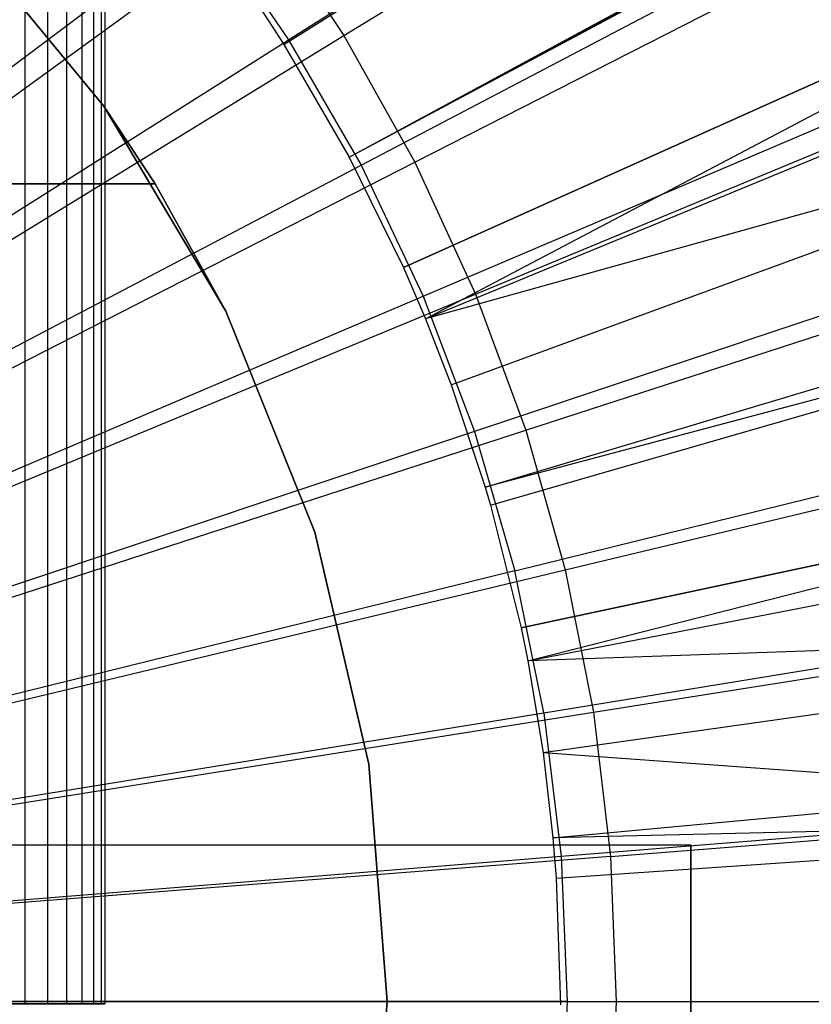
# Model space of a CAD drawing. Extents: x 0.02 to 4.75, y -2.35 to 2.37.
# Tile 86 of 131: x 2.51 to 2.59, y 0.01 to 0.11. Entities that reach past the tile are written whole.
import ezdxf

# ---------------------------------------------------------------- set-up
doc = ezdxf.new("R2010")
doc.units = 0
doc.header["$MEASUREMENT"] = 0
doc.layers.get('0').update_dxf_attribs({"color": 13, "linetype": 'CONTINUOUS'})

# ---------------------------------------------------------------- blocks, each defined once
blk = doc.blocks.new('CTLS_SNOW_BALL_ZWIS_PM_STL')
at = {"color": 0}
for p, q in [((2.537371, 0.105042, 5.277386), (3.135012, 0.482189, 5.06085)), ((2.537371, 0.105042, 5.277386), (3.135012, 0.482189, 5.06085)), ((2.543902, 0.093808, 5.277386), (3.166493, 0.428169, 5.06085)), ((2.543902, 0.093808, 5.277386), (3.166493, 0.428169, 5.06085)), ((2.543902, 0.093808, 5.277386), (3.167313, 0.426637, 5.06085)), ((2.543902, 0.093808, 5.277386), (3.167313, 0.426637, 5.06085)), ((2.549317, 0.082772, 5.277386), (3.194085, 0.372062, 5.06085)), ((2.549317, 0.082772, 5.277386), (3.194085, 0.372062, 5.06085)), ((2.551517, 0.077655, 5.277386), (3.204969, 0.346758, 5.06085)), ((2.551517, 0.077655, 5.277386), (3.204969, 0.346758, 5.06085)), ((2.554082, 0.071061, 5.277386), (3.217651, 0.314149, 5.06085)), ((2.554082, 0.071061, 5.277386), (3.217651, 0.314149, 5.06085)), ((2.51148, 0.28478, 47.734841), (2.51148, 0.00919, 47.734841)), ((2.51148, 0.28478, 47.734841), (2.51148, 0.00919, 47.734841)), ((2.513745, 0.28478, 47.814192), (2.513745, 0.00919, 47.814192)), ((2.513745, 0.28478, 47.814192), (2.513745, 0.00919, 47.814192)), ((2.515647, 0.28478, 47.747663), (2.515647, 0.00919, 47.747663)), ((2.515647, 0.28478, 47.747663), (2.515647, 0.00919, 47.747663)), ((2.517174, 0.28478, 47.801148), (2.517174, 0.00919, 47.801148)), ((2.517174, 0.28478, 47.801148), (2.517174, 0.00919, 47.801148)), ((2.518325, 0.28478, 47.760884), (2.518325, 0.00919, 47.760884)), ((2.518325, 0.28478, 47.760884), (2.518325, 0.00919, 47.760884)), ((2.519093, 0.28478, 47.787798), (2.519093, 0.00919, 47.787798)), ((2.519093, 0.28478, 47.787798), (2.519093, 0.00919, 47.787798)), ((2.519478, 0.28478, 47.774317), (2.519478, 0.00919, 47.774317)), ((2.519478, 0.28478, 47.774317), (2.519478, 0.00919, 47.774317)), ((2.557486, 0.060824, 5.277386), (3.234484, 0.263527, 5.06085)), ((2.557486, 0.060824, 5.277386), (3.234484, 0.263527, 5.06085)), ((2.55801, 0.059043, 5.277386), (3.237072, 0.254717, 5.06085)), ((2.55801, 0.059043, 5.277386), (3.237072, 0.254717, 5.06085)), ((2.543365, 0.10595, 0.499198), (2.699886, 0.201866, 0.52085)), ((2.543365, 0.10595, 0.499198), (2.699886, 0.201866, 0.52085)), ((2.537841, 0.105538, 0.546913), (2.688323, 0.200696, 0.576402)), ((2.537841, 0.105538, 0.546913), (2.688323, 0.200696, 0.576402)), ((2.561079, 0.046777, 5.277386), (3.252253, 0.194064, 5.06085)), ((2.561079, 0.046777, 5.277386), (3.252253, 0.194064, 5.06085)), ((2.561749, 0.043482, 5.277386), (3.255566, 0.177771, 5.06085)), ((2.561749, 0.043482, 5.277386), (3.255566, 0.177771, 5.06085)), ((2.550451, 0.093296, 0.499198), (2.714015, 0.176636, 0.52085)), ((2.550451, 0.093296, 0.499198), (2.714015, 0.176636, 0.52085)), ((2.545081, 0.092998, 0.546913), (2.702732, 0.175739, 0.576402)), ((2.545081, 0.092998, 0.546913), (2.702732, 0.175739, 0.576402)), ((2.537371, 0.105042, 5.277386), (2.612115, 0.152211, 5.262097)), ((2.537371, 0.105042, 5.277386), (2.612115, 0.152211, 5.262097)), ((2.551288, 0.079917, 0.546913), (2.715086, 0.149704, 0.576402)), ((2.551288, 0.079917, 0.546913), (2.715086, 0.149704, 0.576402)), ((2.556523, 0.080125, 0.499198), (2.726121, 0.150375, 0.52085)), ((2.556523, 0.080125, 0.499198), (2.726121, 0.150375, 0.52085)), ((2.543902, 0.093808, 5.277386), (2.621622, 0.135897, 5.262097)), ((2.543902, 0.093808, 5.277386), (2.621622, 0.135897, 5.262097)), ((2.563277, 0.034326, 5.277386), (3.263118, 0.132491, 5.06085)), ((2.563277, 0.034326, 5.277386), (3.263118, 0.132491, 5.06085)), ((2.561542, 0.066519, 0.499198), (2.73613, 0.123246, 0.52085)), ((2.561542, 0.066519, 0.499198), (2.73613, 0.123246, 0.52085)), ((2.725304, 0.122759, 0.576402), (2.556423, 0.066378, 0.546913)), ((2.725304, 0.122759, 0.576402), (2.556423, 0.066378, 0.546913)), ((2.629955, 0.118952, 5.262097), (2.549317, 0.082772, 5.277386)), ((2.629955, 0.118952, 5.262097), (2.549317, 0.082772, 5.277386)), ((2.551517, 0.077655, 5.277386), (2.629955, 0.118952, 5.262097)), ((2.551517, 0.077655, 5.277386), (2.629955, 0.118952, 5.262097)), ((2.385879, 0.009442, 0.491966), (2.535307, 0.118008, 0.499198)), ((2.385879, 0.009442, 0.491966), (2.535307, 0.118008, 0.499198)), ((2.385879, 0.009442, 0.531335), (2.529616, 0.117454, 0.546913)), ((2.385879, 0.009442, 0.531335), (2.529616, 0.117454, 0.546913)), ((2.519382, 0.098886, 47.9882), (2.504234, 0.117254, 47.9882)), ((2.504234, 0.117254, 47.968515), (2.519382, 0.098886, 47.968515)), ((2.519382, 0.098886, 47.377963), (2.504234, 0.117254, 47.377963)), ((2.504234, 0.117254, 47.200798), (2.519382, 0.098886, 47.200798)), ((2.519382, 0.098886, 47.9882), (2.504234, 0.117254, 47.9882)), ((2.504234, 0.117254, 47.200798), (2.519382, 0.098886, 47.200798)), ((2.519382, 0.098886, 47.377963), (2.504234, 0.117254, 47.377963)), ((2.504234, 0.117254, 47.968515), (2.519382, 0.098886, 47.968515)), ((2.529616, 0.117454, 0.546913), (2.537841, 0.105538, 0.546913)), ((2.529616, 0.117454, 0.546913), (2.537841, 0.105538, 0.546913)), ((2.535307, 0.118008, 0.499198), (2.543365, 0.10595, 0.499198)), ((2.535307, 0.118008, 0.499198), (2.543365, 0.10595, 0.499198)), ((2.534717, 0.109123, 5.277386), (2.537371, 0.105042, 5.277386)), ((2.534717, 0.109123, 5.277386), (2.537371, 0.105042, 5.277386)), ((2.385879, 0.009442, 0.491966), (2.543365, 0.10595, 0.499198)), ((2.385879, 0.009442, 0.491966), (2.543365, 0.10595, 0.499198)), ((2.385879, 0.009442, 0.531335), (2.537841, 0.105538, 0.546913)), ((2.385879, 0.009442, 0.531335), (2.537841, 0.105538, 0.546913)), ((2.537841, 0.105538, 0.546913), (2.545081, 0.092998, 0.546913)), ((2.537841, 0.105538, 0.546913), (2.545081, 0.092998, 0.546913)), ((2.543365, 0.10595, 0.499198), (2.550451, 0.093296, 0.499198)), ((2.543365, 0.10595, 0.499198), (2.550451, 0.093296, 0.499198)), ((2.537371, 0.105042, 5.277386), (2.543902, 0.093808, 5.277386)), ((2.537371, 0.105042, 5.277386), (2.543902, 0.093808, 5.277386)), ((2.637072, 0.101463, 5.262097), (2.551517, 0.077655, 5.277386)), ((2.637072, 0.101463, 5.262097), (2.551517, 0.077655, 5.277386)), ((2.554082, 0.071061, 5.277386), (2.637072, 0.101463, 5.262097)), ((2.554082, 0.071061, 5.277386), (2.637072, 0.101463, 5.262097)), ((2.531549, 0.07842, 47.9882), (2.519382, 0.098886, 47.968515)), ((2.519382, 0.098886, 47.968515), (2.524502, 0.091123, 47.968515)), ((2.531549, 0.07842, 47.9882), (2.519382, 0.098886, 47.968515)), ((2.531549, 0.07842, 47.9882), (2.519382, 0.098886, 47.9882)), ((2.519382, 0.098886, 47.9882), (2.519382, 0.098886, 47.968515)), ((2.519382, 0.098886, 47.9882), (2.519382, 0.098886, 47.968515)), ((2.524502, 0.091123, 47.377963), (2.519382, 0.098886, 47.200798)), ((2.519382, 0.098886, 47.200798), (2.531549, 0.07842, 47.200798)), ((2.524502, 0.091123, 47.377963), (2.519382, 0.098886, 47.200798)), ((2.524502, 0.091123, 47.377963), (2.519382, 0.098886, 47.377963)), ((2.519382, 0.098886, 47.377963), (2.519382, 0.098886, 47.200798)), ((2.519382, 0.098886, 47.377963), (2.519382, 0.098886, 47.200798)), ((2.531549, 0.07842, 47.9882), (2.519382, 0.098886, 47.9882)), ((2.519382, 0.098886, 47.200798), (2.531549, 0.07842, 47.200798)), ((2.524502, 0.091123, 47.377963), (2.519382, 0.098886, 47.377963)), ((2.519382, 0.098886, 47.968515), (2.524502, 0.091123, 47.968515)), ((2.560451, 0.052471, 0.546913), (2.733322, 0.095079, 0.576402)), ((2.560451, 0.052471, 0.546913), (2.733322, 0.095079, 0.576402)), ((2.565479, 0.052561, 0.499198), (2.743979, 0.095415, 0.52085)), ((2.565479, 0.052561, 0.499198), (2.743979, 0.095415, 0.52085)), ((2.543902, 0.093808, 5.277386), (2.549317, 0.082772, 5.277386)), ((2.543902, 0.093808, 5.277386), (2.549317, 0.082772, 5.277386)), ((2.385879, 0.009442, 0.491966), (2.550451, 0.093296, 0.499198)), ((2.385879, 0.009442, 0.491966), (2.550451, 0.093296, 0.499198)), ((2.385879, 0.009442, 0.531335), (2.545081, 0.092998, 0.546913)), ((2.385879, 0.009442, 0.531335), (2.545081, 0.092998, 0.546913)), ((2.545081, 0.092998, 0.546913), (2.551288, 0.079917, 0.546913)), ((2.545081, 0.092998, 0.546913), (2.551288, 0.079917, 0.546913)), ((2.550451, 0.093296, 0.499198), (2.556523, 0.080125, 0.499198)), ((2.550451, 0.093296, 0.499198), (2.556523, 0.080125, 0.499198)), ((2.524502, 0.091123, 47.968515), (2.259866, 0.091123, 47.968515)), ((2.259866, 0.091123, 47.377963), (2.524502, 0.091123, 47.377963)), ((2.259866, 0.091123, 47.377963), (2.524502, 0.091123, 47.377963)), ((2.524502, 0.091123, 47.968515), (2.259866, 0.091123, 47.968515)), ((2.524502, 0.091123, 47.968515), (2.531549, 0.07842, 47.9882)), ((2.531549, 0.07842, 47.200798), (2.524502, 0.091123, 47.377963)), ((2.524502, 0.091123, 47.968515), (2.524502, 0.091123, 47.377963)), ((2.531549, 0.07842, 47.200798), (2.524502, 0.091123, 47.377963)), ((2.524502, 0.091123, 47.968515), (2.531549, 0.07842, 47.9882)), ((2.524502, 0.091123, 47.968515), (2.524502, 0.091123, 47.377963)), ((2.564265, 0.025802, 5.277386), (3.268004, 0.090341, 5.06085)), ((2.564265, 0.025802, 5.277386), (3.268004, 0.090341, 5.06085)), ((2.549317, 0.082772, 5.277386), (2.551517, 0.077655, 5.277386)), ((2.549317, 0.082772, 5.277386), (2.551517, 0.077655, 5.277386)), ((2.642937, 0.083515, 5.262097), (2.557486, 0.060824, 5.277386)), ((2.642937, 0.083515, 5.262097), (2.557486, 0.060824, 5.277386)), ((2.55801, 0.059043, 5.277386), (2.642937, 0.083515, 5.262097)), ((2.55801, 0.059043, 5.277386), (2.642937, 0.083515, 5.262097)), ((2.385879, 0.009442, 0.491966), (2.556523, 0.080125, 0.499198)), ((2.385879, 0.009442, 0.491966), (2.556523, 0.080125, 0.499198)), ((2.385879, 0.009442, 0.531335), (2.551288, 0.079917, 0.546913)), ((2.385879, 0.009442, 0.531335), (2.551288, 0.079917, 0.546913)), ((2.551288, 0.079917, 0.546913), (2.556423, 0.066378, 0.546913)), ((2.551288, 0.079917, 0.546913), (2.556423, 0.066378, 0.546913)), ((2.556523, 0.080125, 0.499198), (2.561542, 0.066519, 0.499198)), ((2.556523, 0.080125, 0.499198), (2.561542, 0.066519, 0.499198)), ((2.531549, 0.07842, 47.200798), (2.531549, 0.07842, 47.9882)), ((2.531549, 0.07842, 47.200798), (2.531549, 0.07842, 47.9882)), ((2.531549, 0.07842, 47.200798), (2.540449, 0.056338, 47.200798)), ((2.540449, 0.056338, 47.9882), (2.531549, 0.07842, 47.9882)), ((2.540449, 0.056338, 47.9882), (2.531549, 0.07842, 47.9882)), ((2.531549, 0.07842, 47.200798), (2.540449, 0.056338, 47.200798)), ((2.551517, 0.077655, 5.277386), (2.554082, 0.071061, 5.277386)), ((2.551517, 0.077655, 5.277386), (2.554082, 0.071061, 5.277386)), ((2.554082, 0.071061, 5.277386), (2.557486, 0.060824, 5.277386)), ((2.554082, 0.071061, 5.277386), (2.557486, 0.060824, 5.277386)), ((2.56459, 0.02175, 5.277386), (3.269613, 0.070305, 5.06085)), ((2.56459, 0.02175, 5.277386), (3.269613, 0.070305, 5.06085)), ((2.568308, 0.038336, 0.499198), (2.749621, 0.067053, 0.52085)), ((2.568308, 0.038336, 0.499198), (2.749621, 0.067053, 0.52085)), ((2.385879, 0.009442, 0.491966), (2.561542, 0.066519, 0.499198)), ((2.385879, 0.009442, 0.491966), (2.561542, 0.066519, 0.499198)), ((2.556423, 0.066378, 0.546913), (2.385879, 0.009442, 0.531335)), ((2.556423, 0.066378, 0.546913), (2.385879, 0.009442, 0.531335)), ((2.556423, 0.066378, 0.546913), (2.560451, 0.052471, 0.546913)), ((2.556423, 0.066378, 0.546913), (2.560451, 0.052471, 0.546913)), ((2.561542, 0.066519, 0.499198), (2.565479, 0.052561, 0.499198)), ((2.561542, 0.066519, 0.499198), (2.565479, 0.052561, 0.499198)), ((2.563347, 0.038284, 0.546913), (2.739086, 0.066844, 0.576402)), ((2.563347, 0.038284, 0.546913), (2.739086, 0.066844, 0.576402)), ((2.647522, 0.065198, 5.262097), (2.561079, 0.046777, 5.277386)), ((2.647522, 0.065198, 5.262097), (2.561079, 0.046777, 5.277386)), ((2.561749, 0.043482, 5.277386), (2.647522, 0.065198, 5.262097)), ((2.561749, 0.043482, 5.277386), (2.647522, 0.065198, 5.262097)), ((2.557486, 0.060824, 5.277386), (2.55801, 0.059043, 5.277386)), ((2.557486, 0.060824, 5.277386), (2.55801, 0.059043, 5.277386)), ((2.55801, 0.059043, 5.277386), (2.561079, 0.046777, 5.277386)), ((2.55801, 0.059043, 5.277386), (2.561079, 0.046777, 5.277386)), ((2.540449, 0.056338, 47.200798), (2.540449, 0.056338, 47.9882)), ((2.540449, 0.056338, 47.200798), (2.540449, 0.056338, 47.9882)), ((2.540449, 0.056338, 47.200798), (2.545874, 0.033156, 47.200798)), ((2.545874, 0.033156, 47.9882), (2.540449, 0.056338, 47.9882)), ((2.545874, 0.033156, 47.9882), (2.540449, 0.056338, 47.9882)), ((2.540449, 0.056338, 47.200798), (2.545874, 0.033156, 47.200798)), ((2.385879, 0.009442, 0.491966), (2.565479, 0.052561, 0.499198)), ((2.385879, 0.009442, 0.491966), (2.565479, 0.052561, 0.499198)), ((2.560451, 0.052471, 0.546913), (2.385879, 0.009442, 0.531335)), ((2.560451, 0.052471, 0.546913), (2.385879, 0.009442, 0.531335)), ((2.563347, 0.038284, 0.546913), (2.560451, 0.052471, 0.546913)), ((2.563347, 0.038284, 0.546913), (2.560451, 0.052471, 0.546913)), ((2.565479, 0.052561, 0.499198), (2.568308, 0.038336, 0.499198)), ((2.565479, 0.052561, 0.499198), (2.568308, 0.038336, 0.499198)), ((2.561079, 0.046777, 5.277386), (2.561749, 0.043482, 5.277386)), ((2.561079, 0.046777, 5.277386), (2.561749, 0.043482, 5.277386)), ((2.650803, 0.046603, 5.262097), (2.561749, 0.043482, 5.277386)), ((2.650803, 0.046603, 5.262097), (2.561749, 0.043482, 5.277386)), ((2.563277, 0.034326, 5.277386), (2.650803, 0.046603, 5.262097)), ((2.563277, 0.034326, 5.277386), (2.650803, 0.046603, 5.262097)), ((2.561749, 0.043482, 5.277386), (2.563277, 0.034326, 5.277386)), ((2.561749, 0.043482, 5.277386), (2.563277, 0.034326, 5.277386)), ((2.385879, 0.009442, 0.491966), (2.568308, 0.038336, 0.499198)), ((2.385879, 0.009442, 0.491966), (2.568308, 0.038336, 0.499198)), ((2.385879, 0.009442, 0.531335), (2.563347, 0.038284, 0.546913)), ((2.385879, 0.009442, 0.531335), (2.563347, 0.038284, 0.546913)), ((2.563347, 0.038284, 0.546913), (2.565093, 0.02391, 0.546913)), ((2.563347, 0.038284, 0.546913), (2.565093, 0.02391, 0.546913)), ((2.74256, 0.038237, 0.576402), (2.565093, 0.02391, 0.546913)), ((2.74256, 0.038237, 0.576402), (2.565093, 0.02391, 0.546913)), ((2.568308, 0.038336, 0.499198), (2.570013, 0.023934, 0.499198)), ((2.568308, 0.038336, 0.499198), (2.570013, 0.023934, 0.499198)), ((2.570013, 0.023934, 0.499198), (2.753019, 0.038337, 0.52085)), ((2.570013, 0.023934, 0.499198), (2.753019, 0.038337, 0.52085)), ((2.563277, 0.034326, 5.277386), (2.652764, 0.027823, 5.262097)), ((2.563277, 0.034326, 5.277386), (2.652764, 0.027823, 5.262097)), ((2.563277, 0.034326, 5.277386), (2.564265, 0.025802, 5.277386)), ((2.563277, 0.034326, 5.277386), (2.564265, 0.025802, 5.277386)), ((2.545874, 0.033156, 47.200798), (2.545874, 0.033156, 47.9882)), ((2.545874, 0.033156, 47.200798), (2.545874, 0.033156, 47.9882)), ((2.545874, 0.033156, 47.200798), (2.547696, 0.009417, 47.200798)), ((2.547696, 0.009417, 47.9882), (2.545874, 0.033156, 47.9882)), ((2.547696, 0.009417, 47.9882), (2.545874, 0.033156, 47.9882)), ((2.545874, 0.033156, 47.200798), (2.547696, 0.009417, 47.200798)), ((2.652764, 0.027823, 5.262097), (2.564265, 0.025802, 5.277386)), ((2.652764, 0.027823, 5.262097), (2.564265, 0.025802, 5.277386)), ((2.56459, 0.02175, 5.277386), (2.652764, 0.027823, 5.262097)), ((2.56459, 0.02175, 5.277386), (2.652764, 0.027823, 5.262097)), ((2.564265, 0.025802, 5.277386), (2.56459, 0.02175, 5.277386)), ((2.564265, 0.025802, 5.277386), (2.56459, 0.02175, 5.277386)), ((2.381196, 0.025076, 49.688596), (2.578047, 0.025076, 49.688596)), ((2.381196, 0.025076, 49.688596), (2.578047, 0.025076, 49.688596)), ((2.578047, 0.025076, 49.688596), (2.578047, -0.013933, 49.688596)), ((2.578047, -0.740099, 49.874359), (2.578047, 0.025076, 49.688596)), ((2.578047, -0.740099, 49.874359), (2.578047, 0.025076, 49.688596)), ((2.578047, 0.025076, 49.688596), (2.578047, -0.013933, 49.688596)), ((2.570013, 0.023934, 0.499198), (2.385879, 0.009442, 0.491966)), ((2.570013, 0.023934, 0.499198), (2.385879, 0.009442, 0.491966)), ((2.565093, 0.02391, 0.546913), (2.385879, 0.009442, 0.531335)), ((2.565093, 0.02391, 0.546913), (2.385879, 0.009442, 0.531335)), ((2.565093, 0.02391, 0.546913), (2.565676, 0.009442, 0.546913)), ((2.565093, 0.02391, 0.546913), (2.565676, 0.009442, 0.546913)), ((2.570013, 0.023934, 0.499198), (2.570582, 0.009442, 0.499198)), ((2.570013, 0.023934, 0.499198), (2.570582, 0.009442, 0.499198)), ((2.56459, 0.02175, 5.277386), (2.565013, 0.009114, 5.277386)), ((2.56459, 0.02175, 5.277386), (2.565013, 0.009114, 5.277386)), ((2.385879, 0.009442, 0.491966), (2.570582, 0.009442, 0.499198)), ((2.385879, 0.009442, 0.491966), (2.570582, 0.009442, 0.499198)), ((2.565676, 0.009442, 0.546913), (2.385879, 0.009442, 0.531335)), ((2.565676, 0.009442, 0.546913), (2.385879, 0.009442, 0.531335)), ((2.51148, 0.00919, 47.734841), (2.505878, 0.00919, 47.722572)), ((2.51148, 0.00919, 47.734841), (2.505878, 0.00919, 47.722572)), ((2.508852, 0.00919, 47.826754), (2.513745, 0.00919, 47.814192)), ((2.508852, 0.00919, 47.826754), (2.513745, 0.00919, 47.814192)), ((2.515647, 0.00919, 47.747663), (2.51148, 0.00919, 47.734841)), ((2.515647, 0.00919, 47.747663), (2.51148, 0.00919, 47.734841)), ((2.513745, 0.00919, 47.814192), (2.517174, 0.00919, 47.801148)), ((2.513745, 0.00919, 47.814192), (2.517174, 0.00919, 47.801148)), ((2.518325, 0.00919, 47.760884), (2.515647, 0.00919, 47.747663)), ((2.518325, 0.00919, 47.760884), (2.515647, 0.00919, 47.747663)), ((2.517174, 0.00919, 47.801148), (2.519093, 0.00919, 47.787798)), ((2.517174, 0.00919, 47.801148), (2.519093, 0.00919, 47.787798)), ((2.519478, 0.00919, 47.774317), (2.518325, 0.00919, 47.760884)), ((2.519478, 0.00919, 47.774317), (2.518325, 0.00919, 47.760884)), ((2.519093, 0.00919, 47.787798), (2.519478, 0.00919, 47.774317)), ((2.519093, 0.00919, 47.787798), (2.519478, 0.00919, 47.774317)), ((2.547696, 0.009417, 47.200798), (2.545874, -0.014322, 47.200798)), ((2.545874, -0.014322, 47.9882), (2.547696, 0.009417, 47.9882)), ((2.545874, -0.014322, 47.9882), (2.547696, 0.009417, 47.9882)), ((2.547696, 0.009417, 47.200798), (2.545874, -0.014322, 47.200798)), ((2.547696, 0.009417, 47.200798), (2.547696, 0.009417, 47.9882)), ((2.547696, 0.009417, 47.200798), (2.547696, 0.009417, 47.9882)), ((2.565676, 0.009442, 0.546913), (2.565093, -0.005025, 0.546913)), ((2.565676, 0.009442, 0.546913), (2.565093, -0.005025, 0.546913)), ((2.565676, 0.009442, 0.546913), (2.74372, 0.009442, 0.576402)), ((2.565676, 0.009442, 0.546913), (2.74372, 0.009442, 0.576402)), ((2.570582, 0.009442, 0.499198), (2.570013, -0.005049, 0.499198)), ((2.570582, 0.009442, 0.499198), (2.570013, -0.005049, 0.499198)), ((2.570582, 0.009442, 0.499198), (2.754155, 0.009442, 0.52085)), ((2.570582, 0.009442, 0.499198), (2.754155, 0.009442, 0.52085))]:
    blk.add_line(p, q, dxfattribs=at)

msp = doc.modelspace()

# ---------------------------------------------------------------- block references
at = {"color": 0}
msp.add_blockref('CTLS_SNOW_BALL_ZWIS_PM_STL', (0, 0), dxfattribs=at)

doc.saveas('drawing.dxf')
